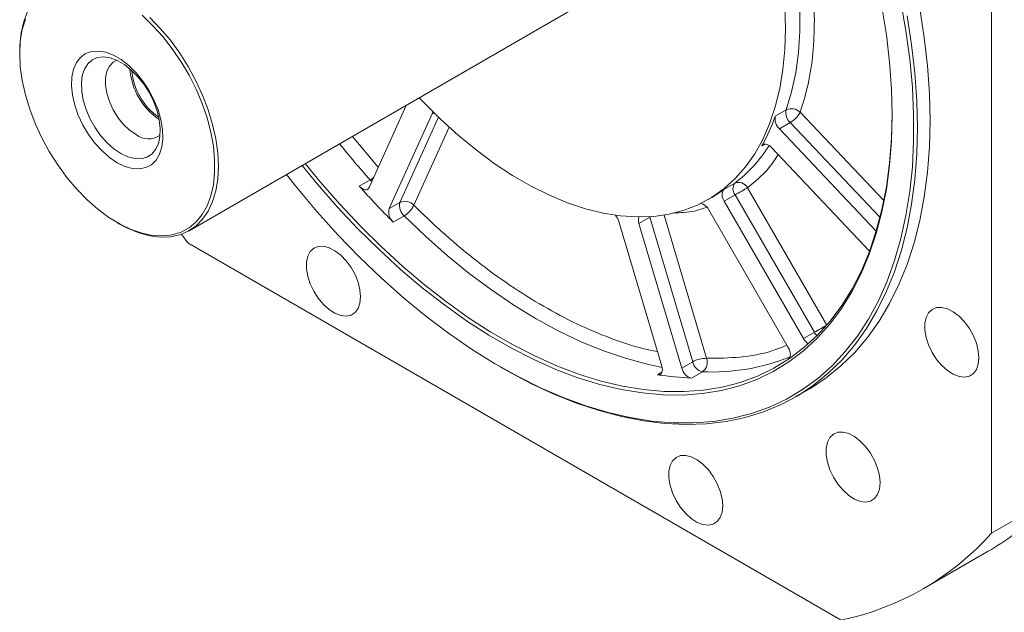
# Model space of a CAD drawing. Header units: inches. Extents: x -9426 to 8431, y -15951 to -4411.
# Tile 8 of 15: x -5857 to -5703, y -15711 to -15618. Entities that reach past the tile are written whole.
import ezdxf

# ---------------------------------------------------------------- set-up
doc = ezdxf.new("R2010")
doc.units = ezdxf.units.IN
doc.header["$MEASUREMENT"] = 0

msp = doc.modelspace()

# ---------------------------------------------------------------- linework, layer by layer
at = {"color": 7, "linetype": 'Continuous', "lineweight": 15}
for p, q in [((-5704.6319, -15580.3944), (-5704.6319, -15698.5412)), ((-5830.2478, -15651.1762), (-5768.3053, -15615.4264)), ((-5856.8013, -15623.1437), (-5856.8013, -15623.4701)), ((-5802.0943, -15644.4174), (-5796.2862, -15631.5754)), ((-5738.485, -15633.2436), (-5736.788, -15632.2641)), ((-5792.2372, -15632.866), (-5798.9586, -15647.7273)), ((-5737.8462, -15635.2379), (-5736.1491, -15634.2584)), ((-5737.8462, -15635.2379), (-5722.6718, -15651.2548)), ((-5723.7233, -15654.3877), (-5739.145, -15638.1097)), ((-5801.9243, -15643.2389), (-5803.6214, -15644.2183)), ((-5746.5236, -15644.7313), (-5744.8265, -15643.7519)), ((-5742.8436, -15644.4506), (-5730.4241, -15665.9619)), ((-5748.9788, -15646.2995), (-5748.4131, -15645.973)), ((-5746.472, -15646.5453), (-5744.775, -15645.5658)), ((-5744.775, -15645.5658), (-5732.3554, -15667.0771)), ((-5798.9586, -15647.7273), (-5797.2615, -15646.7478)), ((-5736.4525, -15669.4432), (-5748.872, -15647.9319)), ((-5746.472, -15646.5453), (-5734.0525, -15668.0565)), ((-5798.2965, -15649.8388), (-5796.5995, -15648.8594)), ((-5759.8377, -15650.0651), (-5758.1406, -15649.0857)), ((-5758.1406, -15649.0857), (-5751.4192, -15671.7055)), ((-5841.5359, -15649.9199), (-5841.2532, -15650.0833)), ((-5756.252, -15672.3752), (-5762.9734, -15649.7554)), ((-5759.8377, -15650.0651), (-5753.1163, -15672.6849)), ((-5830.4523, -15653.0885), (-5831.4382, -15651.7284)), ((-5728.1524, -15712.1304), (-5830.4523, -15653.0885)), ((-5734.0525, -15668.0565), (-5732.3554, -15667.0771)), ((-5781.5996, -15672.4625), (-5781.3169, -15672.6258)), ((-5753.1163, -15672.6849), (-5751.4192, -15671.7055)), ((-5736.4911, -15671.3113), (-5736.2944, -15671.2172)), ((-5751.5892, -15674.2484), (-5749.8922, -15673.269)), ((-5735.2945, -15677.1962), (-5733.3146, -15676.0535)), ((-5694.4495, -15692.6645), (-5704.6319, -15698.5412)), ((-5715.3194, -15707.2332), (-5705.1371, -15701.3565))]:
    msp.add_line(p, q, dxfattribs=at)
at = {"color": 8, "linetype": 'Continuous', "lineweight": 15}
for p, q in [((-5791.2346, -15633.4221), (-5797.2615, -15646.7478)), ((-5792.2372, -15632.866), (-5791.966, -15632.7094)), ((-5734.5848, -15632.6482), (-5721.4831, -15646.4773)), ((-5789.5619, -15634.9865), (-5795.0849, -15647.1981)), ((-5736.1491, -15634.2584), (-5722.0806, -15649.108)), ((-5804.7094, -15636.4368), (-5800.6658, -15641.2588)), ((-5740.0791, -15637.6063), (-5740.5921, -15637.9024)), ((-5758.1676, -15648.987), (-5758.1406, -15649.0857)), ((-5758.1406, -15649.0857), (-5757.921, -15648.9704)), ((-5755.9048, -15648.7351), (-5749.2426, -15671.1557)), ((-5736.4161, -15671.2679), (-5736.4911, -15671.3113)), ((-5756.2329, -15673.3294), (-5756.9141, -15673.7225))]:
    msp.add_line(p, q, dxfattribs=at)
at = {"color": 7, "linetype": 'Continuous', "lineweight": 15, "flags": 128}
for points in [[(-5736.788, -15632.2641), (-5735.9334, -15629.4473), (-5735.2886, -15626.4466), (-5734.8568, -15623.2779), (-5734.6403, -15619.9578), (-5734.6403, -15616.5038), (-5734.8568, -15612.9338), (-5735.2886, -15609.2667), (-5735.9334, -15605.5217), (-5736.788, -15601.7184)], [(-5718.8111, -15615.3737), (-5718.0168, -15619.8885), (-5717.4189, -15624.3347), (-5717.0193, -15628.6985), (-5716.8191, -15632.9664), (-5716.8191, -15637.1253), (-5717.0193, -15641.1622), (-5717.4189, -15645.0647), (-5718.0168, -15648.8207), (-5718.8111, -15652.4187), (-5719.7994, -15655.8474), (-5720.9786, -15659.0964), (-5722.3451, -15662.1555), (-5723.8947, -15665.0153), (-5725.6224, -15667.667), (-5727.5231, -15670.1024), (-5729.5909, -15672.3139), (-5731.8193, -15674.2947), (-5734.2014, -15676.0386), (-5736.73, -15677.5404), (-5739.3971, -15678.7953), (-5742.1946, -15679.7995), (-5745.1137, -15680.5499), (-5748.1456, -15681.0441), (-5751.2807, -15681.2806), (-5754.5094, -15681.2588), (-5757.8218, -15680.9785), (-5761.2076, -15680.4408), (-5764.6562, -15679.6473), (-5768.1572, -15678.6004), (-5771.6996, -15677.3034), (-5775.2724, -15675.7603), (-5778.8648, -15673.9758), (-5782.4654, -15671.9555), (-5786.0633, -15669.7056), (-5789.6473, -15667.2331), (-5793.2063, -15664.5456), (-5796.7294, -15661.6514), (-5800.2055, -15658.5595), (-5803.624, -15655.2793), (-5806.9744, -15651.8212), (-5810.2462, -15648.1957), (-5813.4294, -15644.414), (-5815.0393, -15642.3986)], [(-5856.8013, -15623.1437), (-5856.7759, -15622.1326), (-5856.5734, -15620.2115), (-5856.1711, -15618.4457), (-5855.5742, -15616.8582)], [(-5736.9765, -15616.1675), (-5736.876, -15619.5524), (-5736.876, -15619.5524)], [(-5720.1882, -15633.1014), (-5720.2883, -15628.9969), (-5720.5883, -15624.7903), (-5721.0872, -15620.4952), (-5721.7833, -15616.1257)], [(-5714.2485, -15633.9176), (-5714.3491, -15629.6842), (-5714.6504, -15625.3478), (-5715.1515, -15620.9219), (-5715.851, -15616.42)], [(-5837.6449, -15617.4662), (-5835.9864, -15619.0458), (-5834.4001, -15620.7979), (-5832.9067, -15622.6999), (-5831.5257, -15624.7268), (-5830.2751, -15626.8522), (-5829.1712, -15629.0485), (-5828.2284, -15631.2869), (-5827.459, -15633.5384), (-5826.8729, -15635.7735), (-5826.478, -15637.9632), (-5826.2792, -15640.0788), (-5826.2792, -15642.0929), (-5826.478, -15643.979), (-5826.8729, -15645.7127), (-5827.459, -15647.2714), (-5828.2284, -15648.6347), (-5829.1712, -15649.7849), (-5830.2751, -15650.7069), (-5831.5257, -15651.3888), (-5832.9067, -15651.8216), (-5834.4001, -15651.9998), (-5835.9864, -15651.9209), (-5837.6449, -15651.5861), (-5839.3541, -15650.9996), (-5841.0916, -15650.1692), (-5842.8348, -15649.1056), (-5844.5609, -15647.8227), (-5846.2475, -15646.3373), (-5847.8726, -15644.6687), (-5849.415, -15642.8386), (-5850.8545, -15640.871), (-5852.1724, -15638.7915), (-5853.3516, -15636.6271), (-5854.3766, -15634.4061), (-5855.2342, -15632.1575), (-5855.913, -15629.9105), (-5856.4043, -15627.6945), (-5856.7017, -15625.5384), (-5856.8013, -15623.4701)], [(-5856.8013, -15623.4701), (-5856.7017, -15621.5169), (-5856.4043, -15619.704), (-5855.913, -15618.0551)], [(-5836.4377, -15617.8096), (-5834.7826, -15619.5091), (-5833.2117, -15621.373), (-5831.7455, -15623.3771), (-5830.4031, -15625.4952), (-5829.2021, -15627.6996), (-5828.1581, -15629.9617), (-5827.2847, -15632.252), (-5826.5932, -15634.5406), (-5826.0928, -15636.7976), (-5825.79, -15638.9937), (-5825.6886, -15641.1002)], [(-5717.8308, -15617.5627), (-5717.1314, -15622.0645), (-5716.6303, -15626.4905), (-5716.329, -15630.8269), (-5716.2284, -15635.0603)], [(-5736.876, -15619.5524), (-5736.9765, -15622.8211), (-5737.2778, -15625.9578), (-5737.7784, -15628.9472), (-5738.4757, -15631.7748), (-5739.3663, -15634.4266), (-5740.4461, -15636.8899), (-5741.7096, -15639.1526), (-5743.1508, -15641.2037), (-5744.7626, -15643.0332), (-5746.5372, -15644.6322), (-5748.4658, -15645.9929), (-5750.5392, -15647.1086), (-5752.7472, -15647.974), (-5755.0791, -15648.5849), (-5757.5235, -15648.9381), (-5760.0684, -15649.0321), (-5762.7016, -15648.8663), (-5765.4101, -15648.4417), (-5768.1808, -15647.7601), (-5771.0002, -15646.825), (-5773.8545, -15645.641), (-5776.7298, -15644.2137), (-5779.6122, -15642.5502), (-5782.4875, -15640.6585), (-5785.3418, -15638.5478), (-5788.1612, -15636.2286), (-5790.9319, -15633.7119), (-5793.6404, -15631.0102), (-5794.23, -15630.3887)], [(-5841.5277, -15640.5496), (-5840.3184, -15641.1287), (-5839.1438, -15641.4534), (-5838.0378, -15641.5143), (-5837.0323, -15641.3097), (-5836.156, -15640.8456), (-5835.4343, -15640.1351), (-5834.8878, -15639.1988), (-5834.5325, -15638.0636), (-5834.3783, -15636.7622), (-5834.4298, -15635.332), (-5834.6855, -15633.8141), (-5835.138, -15632.2523), (-5835.7744, -15630.6914), (-5836.5763, -15629.1764), (-5837.5206, -15627.7507), (-5838.5802, -15626.4556), (-5839.7246, -15625.3281), (-5840.9209, -15624.4008), (-5842.1346, -15623.7003), (-5843.3309, -15623.2468), (-5844.4753, -15623.0533), (-5845.5349, -15623.1253), (-5846.4792, -15623.4609), (-5847.2811, -15624.0504), (-5847.9175, -15624.8767), (-5848.37, -15625.9162), (-5848.6257, -15627.1389), (-5848.6772, -15628.5097), (-5848.5231, -15629.989), (-5848.1676, -15631.5344), (-5847.6212, -15633.1015), (-5846.8995, -15634.645), (-5846.0232, -15636.1206), (-5845.0177, -15637.4859), (-5843.9117, -15638.7016), (-5842.7371, -15639.7327), (-5841.5277, -15640.5496)], [(-5840.9655, -15639.1003), (-5839.8616, -15639.6226), (-5838.7933, -15639.8987), (-5837.7947, -15639.9196), (-5836.8981, -15639.6848), (-5836.1322, -15639.2016), (-5835.5216, -15638.4858), (-5835.086, -15637.5602), (-5834.8394, -15636.4547), (-5834.7897, -15635.2047), (-5834.9385, -15633.8504), (-5835.2809, -15632.4354), (-5835.8061, -15631.0051), (-5836.4972, -15629.6056), (-5837.3318, -15628.2817), (-5838.2832, -15627.0761), (-5839.3208, -15626.0275), (-5840.4113, -15625.1696), (-5841.5196, -15624.53), (-5842.6101, -15624.1291), (-5843.6477, -15623.98), (-5844.5991, -15624.0874), (-5845.4338, -15624.4479), (-5846.1248, -15625.0498), (-5846.65, -15625.8738), (-5846.9925, -15626.8935), (-5847.1412, -15628.076), (-5847.0915, -15629.3834), (-5846.8449, -15630.7736), (-5846.4093, -15632.202), (-5845.7987, -15633.6226), (-5845.0328, -15634.9898), (-5844.1362, -15636.2597), (-5843.1377, -15637.3913), (-5842.0693, -15638.3485), (-5840.9655, -15639.1003)], [(-5841.5644, -15624.5089), (-5842.1595, -15624.8094), (-5842.7503, -15625.4076), (-5843.1592, -15626.2322), (-5843.3682, -15627.2471), (-5843.3682, -15628.408), (-5843.1592, -15629.6642), (-5842.7503, -15630.9607), (-5842.1595, -15632.241), (-5841.4125, -15633.4489), (-5840.5419, -15634.5318), (-5839.5859, -15635.4423), (-5838.5862, -15636.1406)], [(-5812.5621, -15640.9689), (-5810.2077, -15643.8397), (-5807.062, -15647.4414), (-5803.8331, -15650.8809), (-5800.5316, -15654.1468), (-5797.1682, -15657.2285), (-5793.754, -15660.1159), (-5790.2999, -15662.7997), (-5786.8174, -15665.2711), (-5783.3178, -15667.522), (-5779.8124, -15669.5452), (-5776.3128, -15671.3338), (-5772.8303, -15672.8823), (-5769.3762, -15674.1854), (-5765.962, -15675.239), (-5762.5986, -15676.0396), (-5759.2971, -15676.5846), (-5756.0682, -15676.8722), (-5752.9225, -15676.9015), (-5749.8702, -15676.6724), (-5746.9213, -15676.1856), (-5744.0854, -15675.4428), (-5741.3718, -15674.4463), (-5738.7892, -15673.1994), (-5736.3462, -15671.7062), (-5734.0507, -15669.9715), (-5731.9102, -15668.001), (-5729.9316, -15665.8011), (-5728.1214, -15663.379), (-5726.4856, -15660.7426), (-5725.0294, -15657.9005), (-5723.7576, -15654.862), (-5722.6744, -15651.637), (-5721.7833, -15648.2359), (-5721.0872, -15644.6699), (-5720.5883, -15640.9507), (-5720.2883, -15637.0903), (-5720.1882, -15633.1014)], [(-5812.0724, -15640.6863), (-5809.7928, -15643.4637), (-5806.6616, -15647.0489), (-5803.4476, -15650.4724), (-5800.1613, -15653.7233), (-5796.8135, -15656.7908), (-5793.4149, -15659.665), (-5789.9768, -15662.3364), (-5786.5104, -15664.7964), (-5783.0269, -15667.0369), (-5779.5377, -15669.0507), (-5776.0541, -15670.8312), (-5772.5877, -15672.3725), (-5769.1496, -15673.6696), (-5765.751, -15674.7183), (-5762.4032, -15675.5152), (-5759.1169, -15676.0577), (-5755.9029, -15676.344), (-5752.7717, -15676.3732), (-5749.7334, -15676.1452), (-5746.7981, -15675.6606), (-5743.9753, -15674.9212), (-5741.2742, -15673.9293), (-5738.7035, -15672.6881), (-5736.2718, -15671.2018), (-5733.9868, -15669.4751), (-5731.8562, -15667.5137), (-5729.8867, -15665.3239), (-5728.0849, -15662.913), (-5726.4566, -15660.2888), (-5725.0071, -15657.4598), (-5723.7412, -15654.4352), (-5722.663, -15651.2251), (-5721.7759, -15647.8397), (-5721.083, -15644.2902), (-5720.5865, -15640.5881), (-5720.2879, -15636.7455), (-5720.1882, -15632.7749)], [(-5792.0523, -15632.6242), (-5792.1378, -15632.7065), (-5792.2372, -15632.866)], [(-5733.3146, -15676.0535), (-5732.9837, -15675.8598), (-5730.5167, -15674.2292), (-5728.2005, -15672.3579), (-5726.0422, -15670.2518), (-5724.0486, -15667.9174), (-5722.2257, -15665.3617), (-5720.5793, -15662.5929), (-5719.1143, -15659.6193), (-5717.8354, -15656.4503), (-5716.7465, -15653.0956), (-5715.851, -15649.5655), (-5715.1515, -15645.871), (-5714.6504, -15642.0236), (-5714.3491, -15638.035), (-5714.2485, -15633.9176)], [(-5716.2284, -15635.0603), (-5716.329, -15639.1776), (-5716.6303, -15643.1662), (-5717.1314, -15647.0137), (-5717.8308, -15650.7082), (-5718.7264, -15654.2383), (-5719.8153, -15657.593), (-5721.0942, -15660.762), (-5722.5591, -15663.7356), (-5724.2056, -15666.5044), (-5726.0285, -15669.06), (-5728.0221, -15671.3945), (-5730.1804, -15673.5006), (-5732.4966, -15675.3719), (-5734.9636, -15677.0025), (-5737.5738, -15678.3874), (-5740.3191, -15679.5223), (-5743.191, -15680.4038), (-5746.1807, -15681.029), (-5749.2788, -15681.3961), (-5752.4759, -15681.5039), (-5755.762, -15681.3522), (-5759.127, -15680.9413), (-5762.5605, -15680.2725), (-5766.0518, -15679.3479), (-5769.5902, -15678.1704), (-5773.1647, -15676.7436), (-5776.7644, -15675.0719), (-5780.378, -15673.1604), (-5781.3169, -15672.6258)], [(-5739.145, -15638.1097), (-5739.348, -15637.9204), (-5739.5591, -15637.7715), (-5739.7709, -15637.6682), (-5739.9759, -15637.6142), (-5740.1668, -15637.6115), (-5740.337, -15637.66), (-5740.4804, -15637.7581), (-5740.5921, -15637.9024)], [(-5825.6886, -15641.1002), (-5825.79, -15643.0897), (-5826.0928, -15644.9361), (-5826.5932, -15646.6156), (-5827.2847, -15648.1061), (-5828.1581, -15649.3882), (-5829.2021, -15650.4452), (-5830.4031, -15651.2633), (-5831.7455, -15651.8319), (-5833.2117, -15652.1436), (-5834.7826, -15652.1942), (-5836.4377, -15651.9832), (-5838.1556, -15651.5132), (-5839.9137, -15650.7905), (-5841.2532, -15650.0833)], [(-5803.6214, -15644.2183), (-5803.4059, -15644.4303), (-5803.1796, -15644.5968), (-5802.9517, -15644.7111), (-5802.7314, -15644.7683), (-5802.5278, -15644.7663), (-5802.3491, -15644.7051), (-5802.2026, -15644.5872), (-5802.0943, -15644.4174)], [(-5744.775, -15645.5658), (-5744.5389, -15645.4295), (-5744.2811, -15645.2807), (-5744.0116, -15645.1251), (-5743.7407, -15644.9687), (-5743.4787, -15644.8175), (-5743.2359, -15644.6772), (-5743.0214, -15644.5534), (-5742.8436, -15644.4506)], [(-5803.4184, -15661.523), (-5803.5176, -15660.4124), (-5803.8105, -15659.2393), (-5804.2835, -15658.0584), (-5804.9144, -15656.9251), (-5805.6737, -15655.8922), (-5806.526, -15655.0082), (-5807.4314, -15654.3143), (-5808.3474, -15653.8429), (-5809.2314, -15653.6162), (-5810.042, -15653.6447), (-5810.7412, -15653.927), (-5811.2964, -15654.4501), (-5811.6816, -15655.1894), (-5811.8788, -15656.1103), (-5811.8788, -15657.1699), (-5811.6816, -15658.3185), (-5811.2964, -15659.5024), (-5810.7412, -15660.6663), (-5810.042, -15661.7558), (-5809.2314, -15662.7199), (-5808.3474, -15663.5135), (-5807.4314, -15664.0996), (-5806.526, -15664.4507), (-5805.6737, -15664.5504), (-5804.9144, -15664.394), (-5804.2835, -15663.9889), (-5803.8105, -15663.3541), (-5803.5176, -15662.5191), (-5803.4184, -15661.523)], [(-5706.5958, -15671.0859), (-5706.695, -15669.9754), (-5706.9879, -15668.8022), (-5707.4609, -15667.6214), (-5708.0918, -15666.488), (-5708.8512, -15665.4552), (-5709.7034, -15664.5711), (-5710.6088, -15663.8772), (-5711.5248, -15663.4059), (-5712.4088, -15663.1791), (-5713.2194, -15663.2076), (-5713.9186, -15663.49), (-5714.4738, -15664.013), (-5714.859, -15664.7523), (-5715.0562, -15665.6733), (-5715.0562, -15666.7328), (-5714.859, -15667.8814), (-5714.4738, -15669.0653), (-5713.9186, -15670.2292), (-5713.2194, -15671.3187), (-5712.4088, -15672.2828), (-5711.5248, -15673.0765), (-5710.6088, -15673.6625), (-5709.7034, -15674.0136), (-5708.8512, -15674.1133), (-5708.0918, -15673.957), (-5707.4609, -15673.5519), (-5706.9879, -15672.917), (-5706.695, -15672.082), (-5706.5958, -15671.0859)], [(-5732.3554, -15667.0771), (-5732.1194, -15666.9408), (-5731.8616, -15666.792), (-5731.5921, -15666.6364), (-5731.3211, -15666.48), (-5731.0592, -15666.3288), (-5730.8163, -15666.1885), (-5730.6019, -15666.0646), (-5730.4241, -15665.9619)], [(-5736.4911, -15671.3113), (-5736.3385, -15671.203), (-5736.2232, -15671.0418), (-5736.1499, -15670.8343), (-5736.1214, -15670.589), (-5736.1391, -15670.3157), (-5736.2022, -15670.0258), (-5736.3081, -15669.7309), (-5736.4525, -15669.4432)], [(-5756.9141, -15673.7225), (-5756.7081, -15673.7275), (-5756.5261, -15673.6731), (-5756.3755, -15673.5616), (-5756.2625, -15673.3975), (-5756.1917, -15673.1876), (-5756.1659, -15672.9403), (-5756.1863, -15672.6658), (-5756.252, -15672.3752)], [(-5722.0597, -15690.6194), (-5722.1589, -15689.5088), (-5722.4518, -15688.3357), (-5722.9248, -15687.1549), (-5723.5557, -15686.0215), (-5724.3151, -15684.9887), (-5725.1673, -15684.1046), (-5726.0727, -15683.4107), (-5726.9887, -15682.9393), (-5727.8727, -15682.7126), (-5728.6833, -15682.7411), (-5729.3825, -15683.0235), (-5729.9377, -15683.5465), (-5730.3229, -15684.2858), (-5730.5201, -15685.2068), (-5730.5201, -15686.2663), (-5730.3229, -15687.4149), (-5729.9377, -15688.5988), (-5729.3825, -15689.7627), (-5728.6833, -15690.8522), (-5727.8727, -15691.8163), (-5726.9887, -15692.6099), (-5726.0727, -15693.196), (-5725.1673, -15693.5471), (-5724.3151, -15693.6468), (-5723.5557, -15693.4905), (-5722.9248, -15693.0854), (-5722.4518, -15692.4505), (-5722.1589, -15691.6155), (-5722.0597, -15690.6194)], [(-5746.701, -15694.2571), (-5746.8002, -15693.1466), (-5747.0932, -15691.9734), (-5747.5662, -15690.7926), (-5748.1971, -15689.6592), (-5748.9564, -15688.6264), (-5749.8087, -15687.7423), (-5750.714, -15687.0484), (-5751.6301, -15686.5771), (-5752.514, -15686.3503), (-5753.3246, -15686.3788), (-5754.0238, -15686.6612), (-5754.579, -15687.1843), (-5754.9642, -15687.9235), (-5755.1615, -15688.8445), (-5755.1615, -15689.904), (-5754.9642, -15691.0526), (-5754.579, -15692.2365), (-5754.0238, -15693.4004), (-5753.3246, -15694.4899), (-5752.514, -15695.454), (-5751.6301, -15696.2477), (-5750.714, -15696.8337), (-5749.8087, -15697.1848), (-5748.9564, -15697.2845), (-5748.1971, -15697.1282), (-5747.5662, -15696.7231), (-5747.0932, -15696.0882), (-5746.8002, -15695.2532), (-5746.701, -15694.2571)]]:
    msp.add_lwpolyline(points, dxfattribs=at)
at = {"color": 8, "linetype": 'Continuous', "lineweight": 15, "flags": 128}
for points in [[(-5801.9243, -15643.2389), (-5801.7089, -15643.4509), (-5801.6714, -15643.4822)], [(-5796.5995, -15648.8594), (-5793.2568, -15652.0539), (-5789.8566, -15655.0573), (-5786.4102, -15657.8596), (-5782.9289, -15660.4516), (-5779.4244, -15662.8247), (-5775.9082, -15664.971), (-5772.3921, -15666.8834), (-5768.8876, -15668.5556), (-5765.4063, -15669.9819), (-5761.9599, -15671.1577), (-5758.5597, -15672.0791), (-5756.2027, -15672.573)]]:
    msp.add_lwpolyline(points, dxfattribs=at)
at = {"color": 7, "linetype": 'Continuous', "lineweight": 15}
for centre, radius, start, end in [((-5829.0356, -15625.0754), 10.5351, 184.12484, 235.857473), ((-5829.366, -15625.2661), 9.9241, 184.737864, 235.2445), ((-5734.6329, -15632.6733), 2.1935, 169.250254, 226.273844), ((-5735.9616, -15634.0348), 1.954, 45.203471, 115.019986), ((-5765.5451, -15623.8108), 28.6571, 330.54566, 340.782243), ((-5736.33, -15633.6527), 2.1935, 169.250254, 226.273844), ((-5738.2865, -15630.6171), 4.2223, 300.411434, 331.246544), ((-5836.6563, -15633.7226), 3.0938, 231.405941, 306.57375), ((-5707.9454, -15558.9077), 128.1866, 221.722175, 225.183324), ((-5758.2316, -15628.9741), 19.6308, 300.010588, 306.613257), ((-5745.3292, -15645.6051), 1.4799, 143.812768, 219.443148), ((-5743.6321, -15644.6256), 1.4799, 143.812768, 219.443148), ((-5744.21, -15645.1652), 1.542, 27.607884, 113.567545), ((-5796.8751, -15648.2336), 2.1441, 166.341406, 228.476228), ((-5795.1781, -15647.2541), 2.1441, 166.341406, 228.476228), ((-5796.4798, -15648.4546), 1.8773, 42.01267, 114.609557), ((-5798.5476, -15645.5622), 3.8297, 300.577427, 334.712052), ((-5750.4197, -15648.6011), 1.6862, 23.384548, 81.506238), ((-5765.556, -15650.5385), 2.6987, 16.86772, 41.116575), ((-5758.5021, -15649.5687), 1.4248, 157.972972, 200.389096), ((-5732.0158, -15666.9323), 2.3264, 208.898272, 236.71087), ((-5749.333, -15675.3817), 4.2269, 88.773965, 119.574239), ((-5749.3978, -15671.2587), 2.0701, 192.462085, 256.184778), ((-5750.9555, -15671.7856), 1.8251, 305.635843, 20.189943), ((-5750.0978, -15631.9283), 42.3464, 260.737105, 267.981641), ((-5751.0949, -15672.2382), 2.0701, 192.462085, 256.184778), ((-5726.7694, -15663.9236), 43.234, 300.023475, 312.176412), ((-5737.0782, -15669.532), 43.5235, 281.834148, 318.201092)]:
    msp.add_arc(centre, radius, start, end, dxfattribs=at)
at = {"color": 8, "linetype": 'Continuous', "lineweight": 15}
for centre, radius, start, end in [((-5699.7613, -15552.1356), 136.8834, 218.626947, 221.724791), ((-5757.8711, -15626.4652), 21.6562, 307.038153, 328.298225), ((-5804.2365, -15639.3239), 4.5468, 300.566117, 308.652653), ((-5730.1098, -15665.7953), 2.5857, 209.717402, 224.573686), ((-5748.3873, -15640.5386), 32.765, 267.367605, 291.871138)]:
    msp.add_arc(centre, radius, start, end, dxfattribs=at)
for points, knots in [([(-5734.4772, -15601.7737), (-5734.0727, -15603.5584), (-5733.2247, -15607.2994), (-5732.5015, -15612.8374), (-5732.4008, -15616.4438), (-5732.3505, -15618.2464)], [0, 0, 0, 0, 0.31333145, 0.65679064, 1, 1, 1, 1]), ([(-5738.0435, -15639.2724), (-5738.5111, -15639.9866), (-5739.8616, -15642.0494), (-5741.6648, -15643.5014), (-5742.8436, -15644.4506)], [0, 0, 0, 0, 0.34625297, 1, 1, 1, 1]), ([(-5795.0849, -15647.1981), (-5793.4584, -15648.7613), (-5790.2053, -15651.8875), (-5785.1466, -15656.0639), (-5779.9958, -15659.8273), (-5774.7772, -15663.0966), (-5769.5573, -15665.8544), (-5764.4098, -15668.0218), (-5760.1815, -15669.4545), (-5757.739, -15669.9446), (-5756.9258, -15670.1078)], [0, 0, 0, 0, 0.1322791, 0.26456151, 0.39884081, 0.5331282, 0.66740732, 0.80169487, 0.93397362, 1, 1, 1, 1]), ([(-5749.2027, -15647.488), (-5749.8583, -15647.7219), (-5751.4777, -15648.2996), (-5753.3215, -15648.36), (-5754.4189, -15648.3959)], [0, 0, 0, 0, 0.40477769, 1, 1, 1, 1]), ([(-5749.2426, -15671.1557), (-5747.4725, -15671.1354), (-5743.9312, -15671.0948), (-5739.7333, -15670.3381), (-5737.4322, -15669.4168), (-5736.6488, -15669.1032)], [0, 0, 0, 0, 0.39727022, 0.79479244, 1, 1, 1, 1])]:
    msp.add_open_spline(points, degree=3, knots=knots, dxfattribs=at)
at = {"color": 7, "linetype": 'Continuous', "lineweight": 15}
msp.add_open_spline([(-5732.3505, -15618.2464), (-5732.4004, -15619.9912), (-5732.5004, -15623.482), (-5733.251, -15628.3206), (-5734.1403, -15631.206), (-5734.5848, -15632.6482)], degree=3, knots=[0, 0, 0, 0, 0.333245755, 0.666744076, 1, 1, 1, 1], dxfattribs=at)

doc.saveas('drawing.dxf')
